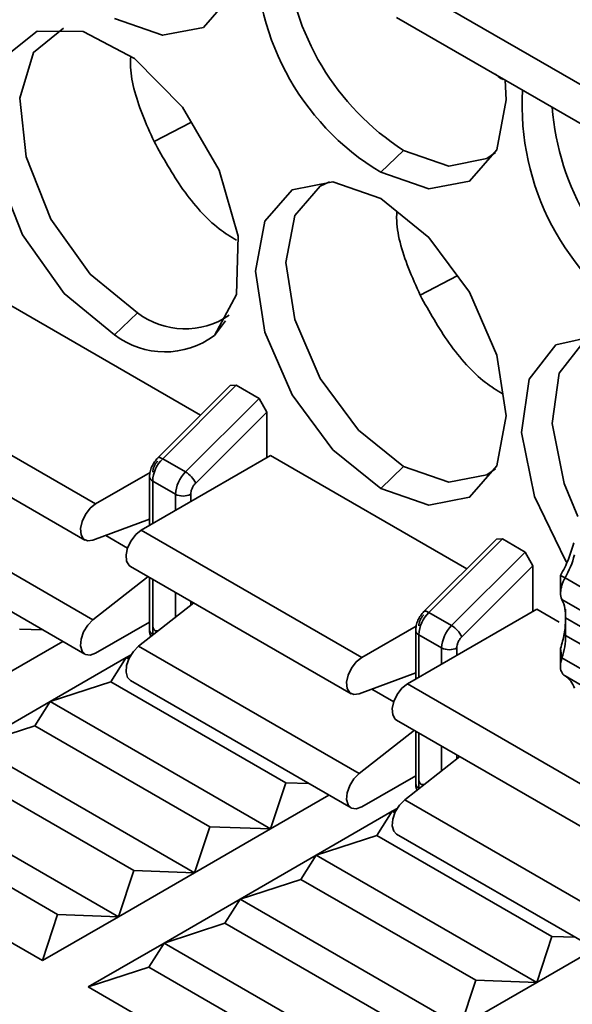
# Model space of a CAD drawing. Header units: millimetres. Extents: x 0 to 420, y 0 to 297.
# Tile 85 of 119: x 292.43 to 295, y 115.21 to 119.79. Entities that reach past the tile are written whole.
import ezdxf

# ---------------------------------------------------------------- set-up
doc = ezdxf.new("R2010")
doc.units = ezdxf.units.MM

msp = doc.modelspace()

# ---------------------------------------------------------------- linework, layer by layer
at = {"color": 7, "linetype": 'Continuous', "lineweight": 35}
for p, q in [((295.2413, 119.3635), (294.216, 119.9554)), ((294.1784, 119.7955), (295.2037, 119.2036)), ((293.2215, 119.3075), (293.0504, 119.2184)), ((294.1046, 119.0757), (294.2107, 119.1777)), ((294.4599, 118.5936), (294.2878, 118.504)), ((292.3545, 118.4733), (293.2666, 117.9468)), ((292.9733, 118.4223), (292.8672, 118.3202)), ((291.7535, 118.1263), (292.7788, 117.5344)), ((293.405, 118.0849), (293.0673, 117.748)), ((293.4329, 118.0855), (293.0905, 117.744)), ((293.405, 118.0849), (293.4329, 118.0855)), ((293.4329, 118.0855), (293.5389, 118.0243)), ((293.1966, 117.6827), (293.5389, 118.0243)), ((293.5389, 118.0243), (293.5743, 117.9604)), ((291.7035, 117.9581), (292.7288, 117.3662)), ((293.244, 117.6309), (293.5743, 117.9604)), ((293.5743, 117.9604), (293.5743, 117.7487)), ((293.592, 117.7589), (292.9909, 117.412)), ((293.0905, 117.744), (293.1966, 117.6827)), ((293.592, 117.7589), (294.504, 117.2324)), ((293.0316, 117.6804), (292.7788, 117.5344)), ((294.2107, 117.7079), (294.1046, 117.6059)), ((293.0293, 117.6608), (293.0293, 117.4341)), ((293.044, 117.6404), (293.15, 117.5791)), ((292.7664, 116.9953), (291.7411, 117.5872)), ((292.7664, 117.3652), (293.0293, 117.4631)), ((291.7035, 117.4273), (292.7288, 116.8354)), ((292.9909, 117.412), (294.0162, 116.8201)), ((294.6424, 117.3705), (294.3047, 117.0336)), ((294.6703, 117.3712), (294.3279, 117.0296)), ((294.6424, 117.3705), (294.6703, 117.3712)), ((294.6703, 117.3712), (294.7764, 117.3099)), ((294.7764, 117.3099), (294.434, 116.9684)), ((294.7764, 117.3099), (294.8117, 117.2461)), ((292.9409, 117.2437), (293.9662, 116.6518)), ((294.4814, 116.9166), (294.8117, 117.2461)), ((294.8117, 117.2461), (294.8117, 117.0344)), ((293.0232, 117.1962), (292.7664, 116.9953)), ((293.0293, 117.1927), (293.0293, 116.9486)), ((294.9612, 117.1901), (294.9404, 117.2019)), ((294.9404, 117.1203), (294.9404, 117.2019)), ((295.8805, 116.6594), (294.9612, 117.1901)), ((294.9471, 117.0896), (295.8663, 116.5589)), ((293.2353, 117.0738), (292.9786, 116.8728)), ((294.8294, 117.0446), (294.2284, 116.6976)), ((294.8294, 117.0446), (294.9338, 116.9843)), ((294.9629, 117.0448), (294.9636, 117.0075)), ((294.3279, 117.0296), (294.434, 116.9684)), ((294.9629, 116.9631), (294.9629, 117.0232)), ((295.8829, 116.4737), (294.9636, 117.0044)), ((292.5333, 116.9483), (292.4252, 116.9522)), ((293.0293, 116.985), (292.7788, 116.8404)), ((293.0262, 116.9832), (293.0293, 116.9814)), ((294.2691, 116.966), (294.0162, 116.8201)), ((294.2668, 116.9464), (294.2668, 116.7198)), ((294.2814, 116.926), (294.3875, 116.8648)), ((294.9636, 116.9227), (295.8829, 116.392)), ((292.6261, 116.8947), (292.3545, 116.7379)), ((294.0039, 116.2809), (292.9786, 116.8728)), ((294.9471, 116.8185), (294.9404, 116.8616)), ((294.9404, 116.78), (294.9404, 116.8616)), ((292.5667, 116.6154), (292.9202, 116.8195)), ((292.8495, 116.7073), (292.9202, 116.8195)), ((292.9202, 116.8195), (292.9437, 116.8331)), ((292.9202, 116.8195), (292.9394, 116.8258)), ((292.9327, 116.8123), (292.9202, 116.8195)), ((295.8663, 116.2878), (294.9471, 116.8185)), ((294.0039, 116.6509), (294.2668, 116.7487)), ((294.9612, 116.7342), (295.8805, 116.2035)), ((292.5667, 116.6154), (292.8495, 116.7073)), ((293.6627, 116.2378), (292.8495, 116.7073)), ((292.9409, 116.713), (293.9662, 116.1211)), ((294.2284, 116.6976), (295.2537, 116.1057)), ((292.2131, 116.4113), (292.5667, 116.6154)), ((292.496, 116.5032), (292.5667, 116.6154)), ((293.592, 116.0235), (292.5667, 116.6154)), ((292.2131, 116.4113), (292.496, 116.5032)), ((293.3091, 116.0337), (292.496, 116.5032)), ((294.1784, 116.5294), (295.2037, 115.9375)), ((294.2606, 116.4819), (294.0039, 116.2809)), ((294.2668, 116.4783), (294.2668, 116.2342)), ((293.2384, 115.8194), (292.2131, 116.4113)), ((294.4728, 116.3594), (294.216, 116.1585)), ((292.9556, 115.8296), (292.1424, 116.2991)), ((294.0162, 116.126), (294.2668, 116.2706)), ((294.2637, 116.2689), (294.2668, 116.2671)), ((293.6627, 116.2378), (293.592, 116.0235)), ((293.7707, 116.2339), (293.6627, 116.2378)), ((292.8849, 115.6153), (291.8596, 116.2072)), ((293.8636, 116.1803), (293.592, 116.0235)), ((295.2413, 115.5666), (294.216, 116.1585)), ((291.7888, 116.095), (292.602, 115.6255)), ((293.8041, 115.9011), (294.1577, 116.1052)), ((294.0869, 115.9929), (294.1577, 116.1052)), ((294.1577, 116.1052), (294.1811, 116.1187)), ((294.1577, 116.1052), (294.1768, 116.1114)), ((294.1701, 116.098), (294.1577, 116.1052)), ((293.3091, 116.0337), (293.2384, 115.8194)), ((293.592, 116.0235), (293.3091, 116.0337)), ((292.5313, 115.4112), (291.506, 116.0031)), ((293.592, 116.0235), (293.2384, 115.8194)), ((293.8041, 115.9011), (294.0869, 115.9929)), ((294.9001, 115.5235), (294.0869, 115.9929)), ((294.1784, 115.9986), (295.2037, 115.4067)), ((293.4505, 115.697), (293.8041, 115.9011)), ((293.7334, 115.7888), (293.8041, 115.9011)), ((294.8294, 115.3092), (293.8041, 115.9011)), ((292.9556, 115.8296), (292.8849, 115.6153)), ((293.2384, 115.8194), (292.8849, 115.6153)), ((293.2384, 115.8194), (292.9556, 115.8296)), ((293.4505, 115.697), (293.7334, 115.7888)), ((294.5466, 115.3194), (293.7334, 115.7888)), ((293.097, 115.4929), (293.4505, 115.697)), ((293.3798, 115.5847), (293.4505, 115.697)), ((294.4759, 115.1051), (293.4505, 115.697)), ((292.602, 115.6255), (292.5313, 115.4112)), ((292.8849, 115.6153), (292.602, 115.6255)), ((292.8849, 115.6153), (292.5313, 115.4112)), ((293.097, 115.4929), (293.3798, 115.5847)), ((294.193, 115.1153), (293.3798, 115.5847)), ((292.7434, 115.2888), (293.097, 115.4929)), ((293.0263, 115.3806), (293.097, 115.4929)), ((294.1223, 114.901), (293.097, 115.4929)), ((294.9001, 115.5235), (294.8294, 115.3092)), ((295.0082, 115.5196), (294.9001, 115.5235)), ((295.101, 115.466), (294.8294, 115.3092)), ((292.7434, 115.2888), (293.0263, 115.3806)), ((293.0263, 115.3806), (293.8395, 114.9112)), ((294.5466, 115.3194), (294.4759, 115.1051)), ((294.8294, 115.3092), (294.4759, 115.1051)), ((294.8294, 115.3092), (294.5466, 115.3194)), ((293.7687, 114.6969), (292.7434, 115.2888))]:
    msp.add_line(p, q, dxfattribs=at)
at = {"color": 8, "linetype": 'Continuous', "lineweight": 35}
for p, q in [((293.3308, 118.3174), (293.3829, 118.3856)), ((293.044, 117.4426), (293.044, 117.6404)), ((293.15, 117.5791), (293.15, 117.5038)), ((293.2207, 117.5446), (293.2207, 117.5791)), ((292.9273, 117.3291), (292.8262, 117.3875)), ((293.044, 116.9282), (293.044, 117.1842)), ((293.15, 117.123), (293.15, 117.007)), ((293.2207, 117.0623), (293.2207, 117.0822)), ((294.9636, 117.0044), (294.9636, 117.0203)), ((293.047, 116.9264), (293.044, 116.9282)), ((293.0441, 116.9241), (293.044, 116.9282)), ((294.2814, 116.7282), (294.2814, 116.926)), ((294.3875, 116.8648), (294.3875, 116.7895)), ((294.4582, 116.8303), (294.4582, 116.8648)), ((294.1647, 116.6147), (294.0636, 116.6731)), ((294.2814, 116.2138), (294.2814, 116.4699)), ((294.3875, 116.4086), (294.3875, 116.2926)), ((294.4582, 116.348), (294.4582, 116.3678)), ((294.2845, 116.212), (294.2814, 116.2138)), ((294.2815, 116.2097), (294.2814, 116.2138))]:
    msp.add_line(p, q, dxfattribs=at)
at = {"color": 7, "linetype": 'Continuous', "lineweight": 35, "flags": 128}
for points in [[(293.4455, 120.2186), (293.4505, 120.1269), (293.4061, 119.8947), (293.2797, 119.7492), (293.0904, 119.7124), (292.8672, 119.79)], [(292.6292, 119.7463), (292.4904, 119.6331), (292.427, 119.421), (292.4553, 119.1474), (292.5706, 118.8583), (292.7535, 118.6023), (292.9733, 118.4223)], [(292.8672, 118.3202), (292.6332, 118.5119), (292.4385, 118.7844), (292.3158, 119.0921), (292.2857, 119.3833), (292.3532, 119.6092), (292.5069, 119.7317), (292.7212, 119.7304), (292.96, 119.6054), (293.1832, 119.3778), (293.3533, 119.0857), (293.4418, 118.7782), (293.4339, 118.5069), (293.3308, 118.3174)], [(294.6829, 119.5043), (294.688, 119.4125), (294.6436, 119.1804), (294.5171, 119.0348), (294.3279, 118.9981), (294.1046, 119.0757)], [(294.2107, 119.1777), (294.4204, 119.1048), (294.5982, 119.1394), (294.6372, 119.167)], [(294.1046, 117.6059), (293.8814, 117.786), (293.6921, 118.0413), (293.5657, 118.3329), (293.5213, 118.6163), (293.5657, 118.8485), (293.6921, 118.994), (293.8814, 119.0308), (294.1046, 118.9532)], [(293.8667, 119.032), (293.8232, 119.0119), (293.7044, 118.8752), (293.6627, 118.6571), (293.7044, 118.3909), (293.8232, 118.117), (294.001, 117.8772), (294.2107, 117.7079)], [(294.1046, 118.9532), (294.3279, 118.773), (294.5171, 118.5177), (294.6436, 118.2262), (294.688, 117.9428), (294.6436, 117.7106), (294.5171, 117.5651), (294.3279, 117.5283), (294.1046, 117.6059)], [(294.9693, 117.2621), (294.9638, 117.2707), (294.8191, 117.5684), (294.7595, 117.8656), (294.7946, 118.1139), (294.9187, 118.2731), (295.1117, 118.3171), (295.3421, 118.2388)], [(295.1041, 118.3176), (295.0504, 118.2914), (294.9339, 118.1419), (294.9009, 117.9086), (294.9569, 117.6295), (295.0215, 117.4756)], [(294.2107, 117.7079), (294.4204, 117.6351), (294.5982, 117.6696), (294.6372, 117.6972)], [(292.7788, 117.5344), (292.7532, 117.5141), (292.731, 117.4854), (292.7154, 117.4523), (292.7084, 117.4193), (292.7109, 117.3908), (292.7227, 117.3707), (292.742, 117.3618), (292.7664, 117.3652)], [(292.9909, 117.412), (292.9653, 117.3916), (292.9432, 117.363), (292.9275, 117.3299), (292.9205, 117.2968), (292.923, 117.2683), (292.9348, 117.2483), (292.9409, 117.2437)], [(292.7664, 116.9953), (292.742, 116.9706), (292.7227, 116.9393), (292.7109, 116.9056), (292.7084, 116.8742), (292.7154, 116.8493), (292.731, 116.8342), (292.7532, 116.8311), (292.7788, 116.8404)], [(292.9786, 116.8728), (292.9542, 116.8481), (292.9348, 116.8168), (292.923, 116.7832), (292.9205, 116.7517), (292.9275, 116.7268), (292.9409, 116.713)], [(294.0162, 116.8201), (293.9906, 116.7997), (293.9685, 116.7711), (293.9528, 116.738), (293.9458, 116.7049), (293.9483, 116.6764), (293.9601, 116.6564), (293.9795, 116.6474), (294.0039, 116.6509)], [(294.2284, 116.6976), (294.2027, 116.6773), (294.1806, 116.6486), (294.165, 116.6155), (294.1579, 116.5825), (294.1605, 116.554), (294.1722, 116.5339), (294.1784, 116.5294)], [(294.0039, 116.2809), (293.9795, 116.2562), (293.9601, 116.2249), (293.9483, 116.1913), (293.9458, 116.1598), (293.9528, 116.1349), (293.9685, 116.1199), (293.9906, 116.1168), (294.0162, 116.126)], [(294.216, 116.1585), (294.1916, 116.1337), (294.1722, 116.1024), (294.1605, 116.0688), (294.1579, 116.0374), (294.165, 116.0125), (294.1784, 115.9986)]]:
    msp.add_lwpolyline(points, dxfattribs=at)
at = {"color": 8, "linetype": 'Continuous', "lineweight": 35, "flags": 128}
for points in [[(293.0673, 117.748), (293.069, 117.7492), (293.0729, 117.75), (293.0779, 117.7494), (293.0838, 117.7473), (293.0905, 117.744)], [(294.3047, 117.0336), (294.3065, 117.0348), (294.3103, 117.0357), (294.3153, 117.035), (294.3213, 117.033), (294.3279, 117.0296)]]:
    msp.add_lwpolyline(points, dxfattribs=at)
at = {"color": 7, "linetype": 'Continuous', "lineweight": 35}
for centre, radius, start, end in [((294.7207, 120.1013), 1.1965, 176.6164, 239.0069), ((294.8585, 120.1863), 1.1987, 184.4756, 237.2862), ((295.9582, 119.3869), 1.1965, 176.6164, 239.0069), ((296.096, 119.472), 1.1987, 184.4756, 237.2862), ((293.1939, 118.7114), 0.3637, 232.6417, 304.4757), ((293.1009, 118.6243), 0.3835, 232.4531, 306.8359), ((293.2001, 117.6325), 0.1563, 134.5192, 177.1071), ((293.3062, 117.5713), 0.1563, 134.5192, 177.1071), ((293.1353, 117.5789), 0.1205, 25.5525, 59.4321), ((293.1854, 117.6474), 0.0769, 242.6103, 297.3891), ((294.6117, 117.3942), 0.4048, 329.7167, 346.2022), ((295.0847, 117.1154), 0.1443, 148.8142, 178.0407), ((295.0064, 117.1185), 0.066, 178.4234, 206.0195), ((294.7935, 117.0156), 0.1705, 356.243, 25.7088), ((294.4375, 116.9181), 0.1563, 134.5192, 177.1071), ((296.1761, 116.9629), 1.2132, 178.0407, 179.991), ((294.5436, 116.8569), 0.1563, 134.5192, 177.1071), ((294.3727, 116.8646), 0.1205, 25.5518, 59.4329), ((296.1054, 116.9629), 1.1425, 179.9891, 182.019), ((294.6592, 116.9175), 0.3044, 341.0166, 0.9749), ((294.4228, 116.933), 0.0769, 242.6091, 297.3903), ((295.0652, 116.7782), 0.1248, 161.1749, 179.1652), ((294.9905, 116.7751), 0.0503, 174.3603, 234.4153), ((294.909, 116.6493), 0.0997, 16.0798, 58.403)]:
    msp.add_arc(centre, radius, start, end, dxfattribs=at)
at = {"color": 8, "linetype": 'Continuous', "lineweight": 35}
for centre, radius, start, end in [((293.0543, 117.6633), 0.0251, 185.7011, 245.629), ((293.0543, 116.9511), 0.0251, 185.6981, 245.6245), ((294.2898, 116.9475), 0.023, 182.6071, 248.6959), ((294.2918, 116.2367), 0.0251, 185.6981, 245.6245)]:
    msp.add_arc(centre, radius, start, end, dxfattribs=at)
at = {"color": 7, "linetype": 'Continuous', "lineweight": 35}
for points, knots in [([(292.9421, 119.6112), (292.9414, 119.6002), (292.9369, 119.5202), (292.9785, 119.3794), (293.0317, 119.2602), (293.0503, 119.2184)], [0, 0, 0, 0, 0.0936806, 0.6815936, 1, 1, 1, 1]), ([(294.6382, 119.5329), (294.6433, 119.5279), (294.6542, 119.517), (294.6658, 119.5104), (294.672, 119.5068)], [0, 0, 0, 0, 0.465156, 1, 1, 1, 1]), ([(293.0504, 119.2184), (293.0926, 119.1425), (293.1771, 118.9906), (293.3183, 118.8309), (293.4067, 118.7766), (293.4335, 118.7602)], [0, 0, 0, 0, 0.410482, 0.820972, 1, 1, 1, 1]), ([(294.1793, 118.8925), (294.1788, 118.8829), (294.1745, 118.8043), (294.216, 118.665), (294.2691, 118.5459), (294.2878, 118.504)], [0, 0, 0, 0, 0.08262, 0.677708, 1, 1, 1, 1]), ([(294.2878, 118.504), (294.3301, 118.4281), (294.4145, 118.2763), (294.5557, 118.1166), (294.644, 118.0624), (294.6708, 118.0459)], [0, 0, 0, 0, 0.410653, 0.821316, 1, 1, 1, 1]), ([(293.0679, 117.7486), (293.0627, 117.7427), (293.0519, 117.7306), (293.0394, 117.7075), (293.0309, 117.6832), (293.0298, 117.6681), (293.0293, 117.6608)], [0, 0, 0, 0, 0.241213, 0.496146, 0.75308, 1, 1, 1, 1]), ([(293.0672, 117.733), (293.064, 117.7294), (293.0574, 117.7221), (293.05, 117.7084), (293.0448, 117.6942), (293.0443, 117.6856), (293.044, 117.6812)], [0, 0, 0, 0, 0.2485868, 0.4999908, 0.7488038, 1, 1, 1, 1]), ([(293.2207, 117.5791), (293.221, 117.5835), (293.2217, 117.5921), (293.2267, 117.6063), (293.2341, 117.62), (293.2407, 117.6273), (293.244, 117.6309)], [0, 0, 0, 0, 0.2482156, 0.4997263, 0.7484379, 1, 1, 1, 1]), ([(295.0014, 117.3526), (294.9943, 117.3271), (294.9799, 117.2761), (294.9536, 117.2267), (294.9404, 117.2019)], [0, 0, 0, 0, 0.5, 1, 1, 1, 1]), ([(294.3054, 117.0342), (294.3001, 117.0283), (294.2893, 117.0162), (294.2768, 116.9932), (294.2683, 116.9688), (294.2673, 116.9538), (294.2668, 116.9464)], [0, 0, 0, 0, 0.241213, 0.496146, 0.75308, 1, 1, 1, 1]), ([(294.3047, 117.0186), (294.3014, 117.015), (294.2948, 117.0077), (294.2874, 116.9941), (294.2823, 116.9799), (294.2817, 116.9712), (294.2814, 116.9668)], [0, 0, 0, 0, 0.2485868, 0.4999908, 0.7488038, 1, 1, 1, 1]), ([(294.9638, 116.9962), (294.9628, 116.9747), (294.9607, 116.9317), (294.9472, 116.885), (294.9404, 116.8616)], [0, 0, 0, 0, 0.5, 1, 1, 1, 1]), ([(293.0293, 116.9486), (293.0296, 116.9424), (293.0302, 116.9316), (293.0341, 116.9218), (293.0358, 116.9176)], [0, 0, 0, 0, 0.562591, 1, 1, 1, 1]), ([(293.044, 116.969), (293.0443, 116.965), (293.0449, 116.957), (293.05, 116.9488), (293.0573, 116.9436), (293.0639, 116.9439), (293.0672, 116.944)], [0, 0, 0, 0, 0.248586, 0.5, 0.748818, 1, 1, 1, 1]), ([(294.4582, 116.8648), (294.4585, 116.8691), (294.4591, 116.8778), (294.4642, 116.8919), (294.4715, 116.9056), (294.4781, 116.9129), (294.4814, 116.9166)], [0, 0, 0, 0, 0.2482156, 0.4997263, 0.7484379, 1, 1, 1, 1]), ([(294.2668, 116.2342), (294.2671, 116.2281), (294.2676, 116.2172), (294.2715, 116.2075), (294.2732, 116.2032)], [0, 0, 0, 0, 0.562561, 1, 1, 1, 1]), ([(294.2814, 116.2546), (294.2817, 116.2506), (294.2823, 116.2427), (294.2874, 116.2344), (294.2948, 116.2292), (294.3014, 116.2295), (294.3047, 116.2297)], [0, 0, 0, 0, 0.248586, 0.5, 0.748818, 1, 1, 1, 1])]:
    msp.add_open_spline(points, degree=3, knots=knots, dxfattribs=at)

doc.saveas('drawing.dxf')
